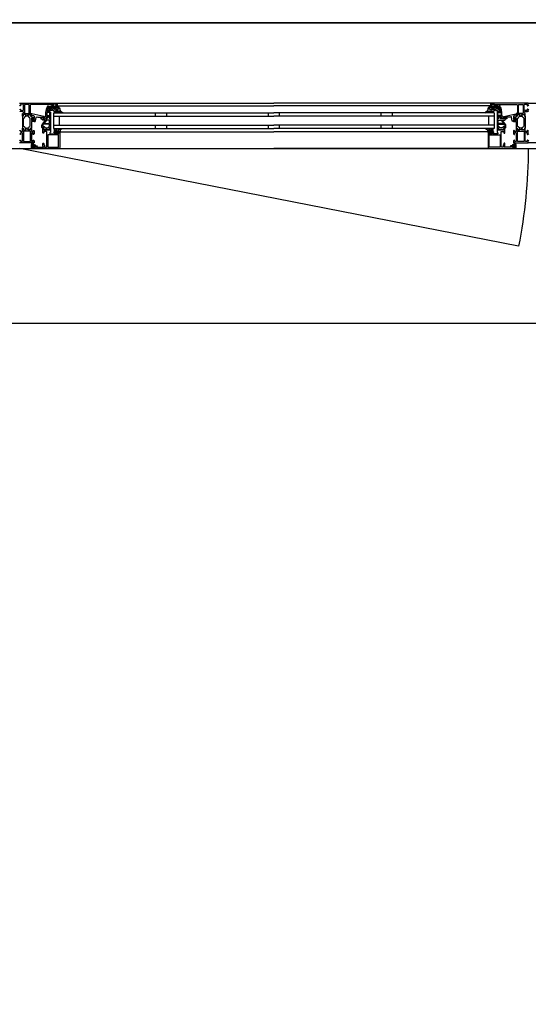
# Model space of a CAD drawing. Header units: millimetres. Extents: x -532 to 413144, y -532 to 654275.
# Tile 117 of 210: x 30600 to 31500, y 27962 to 29705. Entities that reach past the tile are written whole.
import ezdxf

# ---------------------------------------------------------------- set-up
doc = ezdxf.new("R2010")
doc.units = ezdxf.units.MM
doc.header["$LTSCALE"] = 100
for name, color, linetype in [('A-0270-DAK', 7, 'Continuous'), ('A-0310-KOZIJN-BU', 7, 'Continuous'), ('A-0410-AFWERKING-GEVEL', 7, 'Continuous'), ('BL313---_BUDEUR', 1, 'Continuous')]:
    doc.layers.add(name, color=color, linetype=linetype)

msp = doc.modelspace()

# ---------------------------------------------------------------- linework, layer by layer
at = {"layer": 'A-0270-DAK', "ltscale": 10}
msp.add_lwpolyline([(3067.625, 38332.375), (29332.375, 38332.375), (29332.375, 29700), (35467.625, 29700), (35467.625, 31132.375), (61732.375, 31132.375), (61732.375, 15667.625), (58132.375, 15667.625), (58132.375, -532.375), (46267.625, -532.375), (46267.625, 4227.625), (43732.375, 4227.625), (43732.375, 3067.625), (31867.625, 3067.625), (31867.625, 11427.625), (25732.375, 11427.625), (25732.375, 10267.625), (13867.625, 10267.625), (13867.625, 15037.625), (11332.375, 15037.625), (11332.375, 13867.625), (-532.375, 13867.625), (-532.375, 25732.375), (3067.625, 25732.375)], close=True, dxfattribs=at)
msp.add_lwpolyline([(3417.625, 37982.375), (28982.375, 37982.375), (28982.375, 29700), (35817.625, 29700), (35817.625, 30782.375), (61382.375, 30782.375), (61382.375, 16017.625), (57782.375, 16017.625), (57782.375, -182.375), (46617.625, -182.375), (46617.625, 4577.625), (43382.375, 4577.625), (43382.375, 3417.625), (32217.625, 3417.625), (32217.625, 11777.625), (25382.375, 11777.625), (25382.375, 10617.625), (14217.625, 10617.625)], dxfattribs=at)
at = {"layer": 'A-0310-KOZIJN-BU'}
for p, q in [((30840, 29540.625), (30840, 29534.625)), ((30860, 29540.625), (30860, 29534.625)), ((31040, 29540.625), (31040, 29534.625)), ((31060, 29534.625), (31060, 29540.625)), ((31240, 29534.625), (31240, 29540.625)), ((31260, 29534.625), (31260, 29540.625)), ((30840, 29518.625), (30840, 29512.625)), ((30860, 29518.625), (30860, 29512.625)), ((31040, 29518.625), (31040, 29512.625)), ((31060, 29512.625), (31060, 29518.625)), ((31240, 29512.625), (31240, 29518.625)), ((31260, 29512.625), (31260, 29518.625))]:
    msp.add_line(p, q, dxfattribs=at)
at = {"layer": 'A-0310-KOZIJN-BU', "ltscale": 10}
for points in [[(40500, 29700), (21600, 29700)], [(30600, 29557.625), (30666, 29557.625), (30666.5, 29557.125), (30666.5, 29553.125), (30666, 29552.625), (30664.5, 29552.625), (30664, 29553.125), (30664, 29553.625), (30665, 29553.625), (30665, 29555.125), (30664, 29556.125), (30660.25, 29556.125), (30659.25, 29555.125), (30659.25, 29553.625), (30660.25, 29553.625), (30660.25, 29553.125), (30659.75, 29552.625), (30656.75, 29552.625), (30656.25, 29553.125), (30656.75, 29553.625), (30657.25, 29553.625), (30658.25, 29554.125), (30658.25, 29554.9375), (30657.25, 29555.4375), (30626, 29555.4375), (30619.875, 29555.1875), (30619, 29554.1875), (30619, 29540.125), (30619.5, 29539.625), (30620.5, 29539.625), (30621, 29539.125), (30621, 29537.625), (30620.75, 29536.90625), (30621, 29536.625), (30621, 29534.71875), (30620.625, 29534.4375), (30619.625, 29534.4375), (30619.375, 29534.71875), (30619.375, 29537.125), (30618.875, 29537.625), (30615, 29537.625), (30614.5, 29537.125), (30614.5, 29536.4375), (30615.875, 29534.03125), (30615.875, 29533.9375), (30615.8125, 29533.84375), (30615.75, 29533.8125), (30613.875, 29534.34375), (30613, 29534.53125), (30612.0625, 29534.34375), (30610.25, 29533.84375), (30610.125, 29533.84375), (30610.0625, 29533.9375), (30610.0625, 29534.03125), (30611.5, 29536.4375), (30611.5, 29537.125), (30611, 29537.625), (30607.09375, 29537.625), (30606.59375, 29537.125), (30606.59375, 29534.71875), (30606.28125, 29534.4375), (30605.28125, 29534.4375), (30605, 29534.71875), (30605, 29536.625), (30605.1875, 29537.34375), (30605, 29537.625), (30605, 29539.125), (30605.5, 29539.625), (30606, 29539.625), (30607, 29540.625), (30607, 29541.625), (30606, 29542.625), (30601.1875, 29542.625), (30600.1875, 29543.625)], [(30600.1875, 29545.9375), (30601.1875, 29546.9375), (30601.6875, 29546.9375), (30601.6875, 29545.4375), (30602.6875, 29544.4375), (30606, 29544.4375), (30607, 29545.4375), (30607, 29554.625), (30606, 29555.625), (30602.6875, 29555.625), (30601.6875, 29554.625), (30601.6875, 29553.125), (30601.09375, 29553.125), (30600, 29554.21875)], [(30617.125, 29554.9375), (30616.625, 29555.4375), (30609.25, 29555.4375), (30608.75, 29554.9375), (30608.75, 29539.9375), (30609.25, 29539.4375), (30616.625, 29539.4375), (30617.125, 29539.9375), (30617.125, 29554.9375)], [(30656, 29550.125), (30656, 29547.3125), (30655, 29547.3125), (30655, 29548.3125), (30650.25, 29548.3125), (30649.25, 29547.5), (30648.75, 29544.28125), (30648.75, 29543.03125), (30649.25, 29542.53125), (30654, 29542.53125), (30655, 29541.53125), (30655, 29534.125), (30654.75, 29533.9375), (30654.75, 29533.3125), (30655, 29533.125), (30655, 29530.65625), (30654.75, 29530.40625), (30654.5, 29530.3125), (30653.25, 29530.5), (30652.75, 29530.625), (30652.5, 29531.125), (30652.75, 29531.65625), (30653.5, 29532), (30653.5, 29532.34375), (30653.5, 29533.9375), (30653.25, 29534.125), (30648.5, 29534.125), (30648.25, 29534.03125), (30648.25, 29533.9375), (30648.25, 29532.34375), (30648.25, 29532), (30649, 29531.53125), (30649.25, 29531.125), (30649, 29530.71875), (30648.5, 29530.5), (30647.25, 29530.3125), (30647, 29530.40625), (30647, 29530.65625), (30647, 29533.125), (30647, 29533.3125), (30647, 29533.9375), (30647, 29534.125), (30646, 29534.125), (30645.5, 29534.71875), (30646, 29535.3125), (30646.5, 29535.3125), (30646.5, 29541.03125), (30648, 29549.28125), (30649, 29550.125), (30656, 29550.125)], [(30666, 29557.625), (31050, 29557.625)], [(30666, 29552.625), (31050, 29552.625)], [(31434, 29557.625), (31050, 29557.625)], [(31434, 29552.625), (31050, 29552.625)], [(31444, 29550.125), (31444, 29547.3125), (31445, 29547.3125), (31445, 29548.3125), (31449.75, 29548.3125), (31450.75, 29547.5), (31451.25, 29544.28125), (31451.25, 29543.03125), (31450.75, 29542.53125), (31446, 29542.53125), (31445, 29541.53125), (31445, 29534.125), (31445.25, 29533.9375), (31445.25, 29533.3125), (31445, 29533.125), (31445, 29530.65625), (31445.25, 29530.40625), (31445.5, 29530.3125), (31446.75, 29530.5), (31447.25, 29530.625), (31447.5, 29531.125), (31447.25, 29531.65625), (31446.5, 29532), (31446.5, 29532.34375), (31446.5, 29533.9375), (31446.75, 29534.125), (31451.5, 29534.125), (31451.75, 29534.03125), (31451.75, 29533.9375), (31451.75, 29532.34375), (31451.75, 29532), (31451, 29531.53125), (31450.75, 29531.125), (31451, 29530.71875), (31451.5, 29530.5), (31452.75, 29530.3125), (31453, 29530.40625), (31453, 29530.65625), (31453, 29533.125), (31453, 29533.3125), (31453, 29533.9375), (31453, 29534.125), (31454, 29534.125), (31454.5, 29534.71875), (31454, 29535.3125), (31453.5, 29535.3125), (31453.5, 29541.03125), (31452, 29549.28125), (31451, 29550.125), (31444, 29550.125)], [(31482.875, 29554.9375), (31483.375, 29555.4375), (31490.75, 29555.4375), (31491.25, 29554.9375), (31491.25, 29539.9375), (31490.75, 29539.4375), (31483.375, 29539.4375), (31482.875, 29539.9375), (31482.875, 29554.9375)], [(31501.09375, 29553.125), (31500, 29554.21875), (31500, 29557.625), (31566, 29557.625)], [(30630.5, 29533.3125), (30632.5, 29533.09375), (30634.5, 29532.9375), (30636.5, 29532.84375), (30638.5, 29532.8125), (30640.5, 29532.875), (30642.5, 29533), (30642.75, 29532.90625), (30643, 29532.59375), (30642.75, 29532.28125), (30640.75, 29532.34375), (30637.5, 29530.9375), (30637.25, 29530.59375), (30637.75, 29530.25), (30638, 29530.03125), (30639.5, 29529.90625), (30643, 29530.6875), (30644, 29532.1875), (30644, 29533.28125), (30642.75, 29534.3125), (30621.875, 29538.9375), (30621.375, 29538.84375), (30621.25, 29538.46875), (30621.25, 29536.9375), (30621.625, 29536.4375), (30625, 29535.53125), (30625.75, 29534.5625), (30625.75, 29531.3125), (30626.25, 29530.8125), (30625.75, 29530.3125), (30623.875, 29530.3125), (30623.875, 29531.03125), (30623.75, 29531.28125), (30623.375, 29531.28125), (30621.625, 29529.6875), (30621.25, 29528.9375), (30621.625, 29528.15625), (30623.375, 29526.5625), (30623.75, 29526.5625), (30623.875, 29526.8125), (30623.875, 29527.53125), (30625.75, 29527.53125), (30626.25, 29527.03125), (30625.75, 29526.53125), (30625.75, 29524.9375), (30626.625, 29524.9375), (30627.625, 29525.28125), (30628.125, 29526.15625), (30629.25, 29532.53125), (30629.75, 29533.1875), (30630.5, 29533.3125)], [(30645.5, 29527), (30645.5, 29527.5), (30645, 29527.78125), (30641, 29527.78125), (30640, 29528.78125), (30641, 29529.78125), (30646.5, 29529.78125), (30647, 29530.0625), (30648.5, 29530.0625), (30649, 29530.5625), (30649, 29531.4375), (30648.25, 29532.1875), (30648.25, 29533.5625), (30648.75, 29534.0625), (30650, 29534.0625), (30650.25, 29534), (30650.25, 29533.78125), (30650.25, 29533.3125), (30650.5, 29532.875), (30651, 29532.71875), (30651.25, 29532.875), (30651.5, 29533.3125), (30651.5, 29533.8125), (30651.5, 29534), (30651.75, 29534.0625), (30653, 29534.0625), (30653.5, 29533.5625), (30653.5, 29532.1875), (30652.75, 29531.4375), (30652.75, 29530.5625), (30653.25, 29530.0625), (30654.5, 29530.0625), (30655, 29529.5625), (30655, 29514.6875), (30654.5, 29514.1875), (30653.25, 29514.1875), (30652.75, 29513.6875), (30652.75, 29512.8125), (30653.5, 29512.03125), (30653.5, 29510.6875), (30653, 29510.1875), (30648.75, 29510.1875), (30648.5, 29510.3125), (30648.5, 29510.625), (30648.5, 29510.9375), (30648.25, 29511.3125), (30648, 29511.53125), (30647.5, 29511.3125), (30647.25, 29510.9375), (30647.25, 29510.625), (30647.25, 29510.3125), (30647, 29510.1875), (30642.75, 29510.1875), (30642.25, 29510.6875), (30642.25, 29512.03125), (30643, 29512.8125), (30643, 29513.6875), (30642.5, 29514.1875), (30640, 29514.1875), (30639.5, 29514.6875), (30639.5, 29518.53125), (30639.75, 29519.53125), (30645.5, 29527)], [(30660, 29540.625), (31050, 29540.625)], [(30660, 29540.625), (30660, 29512.625)], [(30660, 29534.625), (31050, 29534.625)], [(30670, 29534.625), (30670, 29518.625)], [(31440, 29540.625), (31050, 29540.625)], [(31440, 29534.625), (31050, 29534.625)], [(31430, 29534.625), (31430, 29518.625)], [(31440, 29540.625), (31440, 29512.625)], [(31454.5, 29527), (31454.5, 29527.5), (31455, 29527.78125), (31459, 29527.78125), (31460, 29528.78125), (31459, 29529.78125), (31453.5, 29529.78125), (31453, 29530.0625), (31451.5, 29530.0625), (31451, 29530.5625), (31451, 29531.4375), (31451.75, 29532.1875), (31451.75, 29533.5625), (31451.25, 29534.0625), (31450, 29534.0625), (31449.75, 29534), (31449.75, 29533.78125), (31449.75, 29533.3125), (31449.5, 29532.875), (31449, 29532.71875), (31448.75, 29532.875), (31448.5, 29533.3125), (31448.5, 29533.8125), (31448.5, 29534), (31448.25, 29534.0625), (31447, 29534.0625), (31446.5, 29533.5625), (31446.5, 29532.1875), (31447.25, 29531.4375), (31447.25, 29530.5625), (31446.75, 29530.0625), (31445.5, 29530.0625), (31445, 29529.5625), (31445, 29514.6875), (31445.5, 29514.1875), (31446.75, 29514.1875), (31447.25, 29513.6875), (31447.25, 29512.8125), (31446.5, 29512.03125), (31446.5, 29510.6875), (31447, 29510.1875), (31451.25, 29510.1875), (31451.5, 29510.3125), (31451.5, 29510.625), (31451.5, 29510.9375), (31451.75, 29511.3125), (31452, 29511.53125), (31452.5, 29511.3125), (31452.75, 29510.9375), (31452.75, 29510.625), (31452.75, 29510.3125), (31453, 29510.1875), (31457.25, 29510.1875), (31457.75, 29510.6875), (31457.75, 29512.03125), (31457, 29512.8125), (31457, 29513.6875), (31457.5, 29514.1875), (31460, 29514.1875), (31460.5, 29514.6875), (31460.5, 29518.53125), (31460.25, 29519.53125), (31454.5, 29527)], [(31469.5, 29533.3125), (31467.5, 29533.09375), (31465.5, 29532.9375), (31463.5, 29532.84375), (31461.5, 29532.8125), (31459.5, 29532.875), (31457.5, 29533), (31457.25, 29532.90625), (31457, 29532.59375), (31457.25, 29532.28125), (31459.25, 29532.34375), (31462.5, 29530.9375), (31462.75, 29530.59375), (31462.25, 29530.25), (31462, 29530.03125), (31460.5, 29529.90625), (31457, 29530.6875), (31456, 29532.1875), (31456, 29533.28125), (31457.25, 29534.3125), (31478.125, 29538.9375), (31478.625, 29538.84375), (31478.75, 29538.46875), (31478.75, 29536.9375), (31478.375, 29536.4375), (31475, 29535.53125), (31474.25, 29534.5625), (31474.25, 29531.3125), (31473.75, 29530.8125), (31474.25, 29530.3125), (31476.125, 29530.3125), (31476.125, 29531.03125), (31476.25, 29531.28125), (31476.625, 29531.28125), (31478.375, 29529.6875), (31478.75, 29528.9375), (31478.375, 29528.15625), (31476.625, 29526.5625), (31476.25, 29526.5625), (31476.125, 29526.8125), (31476.125, 29527.53125), (31474.25, 29527.53125), (31473.75, 29527.03125), (31474.25, 29526.53125), (31474.25, 29524.9375), (31473.375, 29524.9375), (31472.375, 29525.28125), (31471.875, 29526.15625), (31470.75, 29532.53125), (31470.25, 29533.1875), (31469.5, 29533.3125)], [(31501.1875, 29542.625), (31500.1875, 29543.625), (31500.1875, 29545.9375), (31501.1875, 29546.9375)], [(30600.1875, 29508.8125), (30600.6875, 29509.3125), (30601.1875, 29509.3125), (30601.6875, 29508.8125), (30601.6875, 29507.8125), (30602.1875, 29507.3125), (30604.5, 29507.3125), (30605, 29507.8125), (30605, 29510.125), (30605.1875, 29510.84375), (30605, 29511.125), (30605, 29513.03125), (30605.28125, 29513.3125), (30606.28125, 29513.3125), (30606.59375, 29513.03125), (30606.59375, 29510.625), (30607.09375, 29510.125), (30611, 29510.125), (30611.5, 29510.625), (30611.5, 29511.3125), (30610.0625, 29513.71875), (30610.0625, 29513.78125), (30610.0625, 29513.84375), (30610.1875, 29513.9375), (30611.375, 29513.6875), (30613, 29513.21875), (30614.5625, 29513.6875), (30615.6875, 29513.90625), (30615.875, 29513.71875), (30614.5, 29511.3125), (30614.5, 29510.625), (30615, 29510.125), (30618.875, 29510.125), (30619.375, 29510.625), (30619.375, 29513.03125), (30619.625, 29513.3125), (30620.625, 29513.3125), (30621, 29513.03125), (30621, 29511.125), (30620.75, 29510.40625), (30621, 29510.125), (30621, 29507.8125), (30621.5, 29507.3125), (30623.75, 29507.3125), (30624.25, 29507.8125), (30624.25, 29508.8125), (30624.75, 29509.3125), (30625.25, 29509.3125), (30625.75, 29508.8125), (30625.75, 29503.125), (30624.75, 29502.125), (30624.25, 29502.125), (30624.25, 29504.625), (30623.25, 29505.625), (30622, 29505.625), (30621, 29504.625), (30621, 29497.625), (30621, 29496.625), (30621, 29490.625), (30622, 29489.625), (30623.25, 29489.625), (30624.25, 29490.625), (30624.25, 29492.125), (30624.875, 29492.125), (30626, 29491.03125), (30626, 29487.625), (30600, 29487.625)], [(30671, 29506.125), (30671, 29479.125), (30670.5, 29477.9375), (30669.5, 29477.625), (30622.5, 29477.625), (30621.25, 29478.1875), (30621, 29479.125), (30621, 29482.125), (30623, 29482.125), (30623.5, 29481.625), (30623.5, 29481.125), (30622.5, 29481.125), (30622.5, 29480.125), (30623.5, 29479.125), (30627.5, 29479.125), (30628.5, 29480.125), (30628.5, 29481.125), (30627.5, 29481.125), (30627.5, 29481.625), (30628, 29482.125), (30630.75, 29482.125), (30631.125, 29481.96875), (30631.25, 29481.625), (30631.125, 29481.28125), (30630.75, 29481.125), (30630.5, 29481.125), (30630.125, 29480.96875), (30630, 29480.625), (30630, 29480.125), (30630.5, 29479.625), (30641.75, 29479.625), (30642.25, 29480.125), (30642.25, 29480.625), (30641, 29481.625), (30641, 29486.125), (30641.5, 29486.625), (30642.25, 29486.625), (30642.75, 29486.125), (30642.75, 29484.125), (30643.25, 29483.625), (30643.75, 29483.625), (30644.25, 29483.125), (30644.25, 29480.125), (30644.75, 29479.625), (30646.5, 29479.625), (30647.5, 29480.1875), (30648, 29481.125), (30648, 29507.125), (30647.5, 29507.625), (30643.25, 29507.625), (30642.75, 29507.125), (30642.75, 29505.125), (30642.25, 29504.625), (30641.5, 29504.625), (30641, 29505.125), (30641, 29510.125), (30641, 29510.3125), (30641, 29510.9375), (30641, 29511.125), (30641, 29513.59375), (30641, 29513.9375), (30641.25, 29513.9375), (30642.5, 29513.75), (30643, 29513.625), (30643.25, 29513.125), (30643, 29512.6875), (30642.25, 29512.25), (30642.25, 29511.90625), (30642.25, 29510.3125), (30642.5, 29510.125), (30653.25, 29510.125), (30653.5, 29510.3125), (30653.5, 29511.90625), (30653.5, 29512.25), (30652.75, 29512.59375), (30652.5, 29513.125), (30652.75, 29513.625), (30653.25, 29513.75), (30654.5, 29513.9375), (30654.75, 29513.84375), (30655, 29513.59375), (30655, 29511.125), (30654.75, 29510.9375), (30654.75, 29510.3125), (30655, 29510.125), (30655, 29505.9375), (30654.5, 29505.4375), (30654, 29505.4375), (30653.5, 29504.9375), (30653.5, 29503.625), (30654, 29503.125), (30662, 29503.125), (30662.5, 29503.625), (30662.5, 29504.9375), (30662, 29505.4375), (30660.75, 29505.4375), (30660.75, 29506.125), (30661.25, 29506.625), (30664, 29506.625), (30664.5, 29506.125), (30664.5, 29505.625), (30663.75, 29505.625), (30663.75, 29504.125), (30664.5, 29503.125), (30668.5, 29503.125), (30669.5, 29504.125), (30669.5, 29505.625), (30668.5, 29505.625), (30668.5, 29506.125), (30669, 29506.625), (30670.5, 29506.625), (30671, 29506.125)], [(30625.625, 29529.53125), (30626.25, 29528.9375), (30625.625, 29528.3125), (30622.875, 29528.3125), (30622.25, 29528.9375), (30622.875, 29529.53125), (30625.625, 29529.53125)], [(30652.75, 29521.78125), (30653.25, 29522.28125), (30653.25, 29526.78125), (30652.25, 29527.78125), (30648.25, 29527.78125), (30647.75, 29527.59375), (30644, 29522.59375), (30644, 29522.0625), (30644.5, 29521.78125), (30652.75, 29521.78125)], [(30660, 29518.625), (31050, 29518.625)], [(30660, 29512.625), (31050, 29512.625)], [(31440, 29518.625), (31050, 29518.625)], [(31440, 29512.625), (31050, 29512.625)], [(31429, 29506.125), (31429, 29479.125), (31429.5, 29477.9375), (31430.5, 29477.625), (31477.5, 29477.625), (31478.75, 29478.1875), (31479, 29479.125), (31479, 29482.125), (31477, 29482.125), (31476.5, 29481.625), (31476.5, 29481.125), (31477.5, 29481.125), (31477.5, 29480.125), (31476.5, 29479.125), (31472.5, 29479.125), (31471.5, 29480.125), (31471.5, 29481.125), (31472.5, 29481.125), (31472.5, 29481.625), (31472, 29482.125), (31469.25, 29482.125), (31468.875, 29481.96875), (31468.75, 29481.625), (31468.875, 29481.28125), (31469.25, 29481.125), (31469.5, 29481.125), (31469.875, 29480.96875), (31470, 29480.625), (31470, 29480.125), (31469.5, 29479.625), (31458.25, 29479.625), (31457.75, 29480.125), (31457.75, 29480.625), (31459, 29481.625), (31459, 29486.125), (31458.5, 29486.625), (31457.75, 29486.625), (31457.25, 29486.125), (31457.25, 29484.125), (31456.75, 29483.625), (31456.25, 29483.625), (31455.75, 29483.125), (31455.75, 29480.125), (31455.25, 29479.625), (31453.5, 29479.625), (31452.5, 29480.1875), (31452, 29481.125), (31452, 29507.125), (31452.5, 29507.625), (31456.75, 29507.625), (31457.25, 29507.125), (31457.25, 29505.125), (31457.75, 29504.625), (31458.5, 29504.625), (31459, 29505.125), (31459, 29510.125), (31459, 29510.3125), (31459, 29510.9375), (31459, 29511.125), (31459, 29513.59375), (31459, 29513.9375), (31458.75, 29513.9375), (31457.5, 29513.75), (31457, 29513.625), (31456.75, 29513.125), (31457, 29512.6875), (31457.75, 29512.25), (31457.75, 29511.90625), (31457.75, 29510.3125), (31457.5, 29510.125), (31446.75, 29510.125), (31446.5, 29510.3125), (31446.5, 29511.90625), (31446.5, 29512.25), (31447.25, 29512.59375), (31447.5, 29513.125), (31447.25, 29513.625), (31446.75, 29513.75), (31445.5, 29513.9375), (31445.25, 29513.84375), (31445, 29513.59375), (31445, 29511.125), (31445.25, 29510.9375), (31445.25, 29510.3125), (31445, 29510.125), (31445, 29505.9375), (31445.5, 29505.4375), (31446, 29505.4375), (31446.5, 29504.9375), (31446.5, 29503.625), (31446, 29503.125), (31438, 29503.125), (31437.5, 29503.625), (31437.5, 29504.9375), (31438, 29505.4375), (31439.25, 29505.4375), (31439.25, 29506.125), (31438.75, 29506.625), (31436, 29506.625), (31435.5, 29506.125), (31435.5, 29505.625), (31436.25, 29505.625), (31436.25, 29504.125), (31435.5, 29503.125), (31431.5, 29503.125), (31430.5, 29504.125), (31430.5, 29505.625), (31431.5, 29505.625), (31431.5, 29506.125), (31431, 29506.625), (31429.5, 29506.625), (31429, 29506.125)], [(31447.25, 29521.78125), (31446.75, 29522.28125), (31446.75, 29526.78125), (31447.75, 29527.78125), (31451.75, 29527.78125), (31452.25, 29527.59375), (31456, 29522.59375), (31456, 29522.0625), (31455.5, 29521.78125), (31447.25, 29521.78125)], [(31474.375, 29529.53125), (31473.75, 29528.9375), (31474.375, 29528.3125), (31477.125, 29528.3125), (31477.75, 29528.9375), (31477.125, 29529.53125), (31474.375, 29529.53125)], [(30600, 29491.03125), (30601.09375, 29492.125), (30601.6875, 29492.125), (30601.6875, 29490.625), (30602.6875, 29489.625), (30604, 29489.625), (30605, 29490.625), (30605, 29496.625), (30605, 29497.625), (30605, 29504.625), (30604, 29505.625), (30602.6875, 29505.625), (30601.6875, 29504.625), (30601.6875, 29502.125), (30601.1875, 29502.125), (30600.1875, 29503.125)], [(30671.5, 29506.625), (31050, 29506.625)], [(31428.5, 29506.625), (31050, 29506.625)], [(31501.1875, 29502.125), (31500.1875, 29503.125), (31500.1875, 29508.8125), (31500.6875, 29509.3125)], [(30624, 29483.03125), (30624, 29482.5), (30624.125, 29482.4375), (30626.75, 29482.4375), (30626.875, 29482.5), (30626.875, 29483.25), (30626.75, 29483.4375), (30622.5, 29485.03125), (30622.375, 29485), (30622.375, 29484.9375), (30622.125, 29483.75), (30622.25, 29483.53125), (30623.5, 29483.53125), (30624, 29483.03125)], [(30624.25, 29481.3125), (30624.25, 29480.53125), (30624.375, 29480.3125), (30626.625, 29480.3125), (30626.875, 29480.5), (30626.875, 29481.3125), (30626.5, 29481.71875), (30624.625, 29481.71875), (30624.25, 29481.3125)], [(31476, 29483.03125), (31476, 29482.5), (31475.875, 29482.4375), (31473.25, 29482.4375), (31473.125, 29482.5), (31473.125, 29483.25), (31473.25, 29483.4375), (31477.5, 29485.03125), (31477.625, 29485), (31477.625, 29484.9375), (31477.875, 29483.75), (31477.75, 29483.53125), (31476.5, 29483.53125), (31476, 29483.03125)], [(31475.75, 29481.3125), (31475.75, 29480.53125), (31475.625, 29480.3125), (31473.375, 29480.3125), (31473.125, 29480.5), (31473.125, 29481.3125), (31473.5, 29481.71875), (31475.375, 29481.71875), (31475.75, 29481.3125)], [(31526, 29487.625), (31500, 29487.625), (31500, 29491.03125), (31501.09375, 29492.125)], [(30669.5, 29477.625), (31050, 29477.625)], [(31430.5, 29477.625), (31050, 29477.625)]]:
    msp.add_lwpolyline(points, dxfattribs=at)
for points in [[(30666, 29550.53125), (30654, 29550.53125), (30652.25, 29550.1875), (30651.5, 29550.25), (30649.5, 29551.5625), (30649.25, 29552.40625), (30650, 29552.9375), (30650.5, 29552.78125), (30652, 29551.8125), (30652.25, 29551.75), (30652.25, 29551.75), (30653.75, 29552.03125), (30666, 29552.03125), (30667.5, 29551.75), (30669, 29551), (30669.5, 29550.71875), (30670.5, 29549.4375), (30671.5, 29547.84375), (30671.5, 29546.5), (30671.5, 29545.8125), (30672, 29545.1875), (30672, 29544.53125), (30672.5, 29543.9375), (30673, 29543.40625), (30673.5, 29542.90625), (30674, 29542.4375), (30674.5, 29542.03125), (30675, 29541.6875), (30676, 29541.4375), (30676, 29540.9375), (30675.5, 29540.75), (30674.5, 29540.96875), (30673.5, 29541.25), (30673, 29541.625), (30672, 29542.03125), (30671.5, 29542.53125), (30670.5, 29543.09375), (30670, 29543.25), (30667.5, 29543.53125), (30667, 29543.34375), (30667, 29543.09375), (30667.5, 29542.65625), (30668.5, 29542.28125), (30669, 29542), (30669.5, 29541.75), (30670.5, 29541.3125), (30670.5, 29541.125), (30670, 29540.75), (30669.5, 29540.84375), (30668.5, 29541.03125), (30668, 29541.25), (30667.5, 29541.5625), (30666.5, 29541.9375), (30666, 29542.375), (30665.5, 29542.84375), (30665, 29543.40625), (30664.5, 29543.53125), (30663, 29543.53125), (30662.75, 29543.34375), (30662.75, 29543.0625), (30663.25, 29542.65625), (30663.75, 29542.3125), (30664, 29542.03125), (30664.5, 29541.8125), (30665.5, 29541.6875), (30665.5, 29541.0625), (30665, 29540.75), (30664, 29540.96875), (30663.5, 29541.21875), (30663, 29541.53125), (30662.25, 29541.90625), (30661.75, 29542.3125), (30661, 29542.78125), (30660.5, 29543.3125), (30660, 29543.875), (30659.25, 29544.6875), (30659.75, 29545.15625), (30660.5, 29545.40625), (30661.25, 29545.6875), (30662, 29546), (30662.75, 29546.40625), (30663.25, 29546.84375), (30664, 29547.3125), (30664.5, 29547.65625), (30664.5, 29547.59375), (30665, 29547.3125), (30665, 29545.65625), (30665, 29545.34375), (30667, 29545.34375), (30667, 29545.65625), (30667, 29547.15625), (30667.5, 29547.4375), (30669, 29547.4375), (30669.5, 29547.75), (30669.5, 29548.46875), (30669.5, 29548.75), (30668, 29549.9375), (30668, 29550.09375)], [(30657, 29544.9375), (30654.75, 29544.9375), (30651.5, 29543.625), (30651, 29542.90625), (30650.5, 29542.625), (30649.75, 29542.90625), (30649.5, 29543.625), (30649.75, 29544.34375), (30649.75, 29544.4375), (30654, 29547.8125), (30654.5, 29547.8125), (30654.5, 29546.9375), (30656.5, 29546.9375), (30656.5, 29549.03125), (30656.25, 29549.3125), (30656.25, 29550.125), (30666, 29550.125), (30667.5, 29549.71875), (30669, 29548.5625), (30669, 29548), (30668.5, 29547.625), (30667.5, 29547.625), (30667, 29547.125), (30667, 29546.125), (30666.5, 29545.625), (30665.5, 29545.625), (30665, 29546.125), (30665, 29547.4375), (30664.5, 29547.9375), (30660.25, 29547.9375), (30658.25, 29546.8125), (30658.25, 29546.09375)], [(31434, 29550.53125), (31446, 29550.53125), (31447.75, 29550.1875), (31448.5, 29550.25), (31450.5, 29551.5625), (31450.75, 29552.40625), (31450, 29552.9375), (31449.5, 29552.78125), (31448, 29551.8125), (31447.75, 29551.75), (31447.75, 29551.75), (31446.25, 29552.03125), (31434, 29552.03125), (31432.5, 29551.75), (31431, 29551), (31430.5, 29550.71875), (31429.5, 29549.4375), (31428.5, 29547.84375), (31428.5, 29546.5), (31428.5, 29545.8125), (31428, 29545.1875), (31428, 29544.53125), (31427.5, 29543.9375), (31427, 29543.40625), (31426.5, 29542.90625), (31426, 29542.4375), (31425.5, 29542.03125), (31425, 29541.6875), (31424, 29541.4375), (31424, 29540.9375), (31424.5, 29540.75), (31425.5, 29540.96875), (31426.5, 29541.25), (31427, 29541.625), (31428, 29542.03125), (31428.5, 29542.53125), (31429.5, 29543.09375), (31430, 29543.25), (31432.5, 29543.53125), (31433, 29543.34375), (31433, 29543.09375), (31432.5, 29542.65625), (31431.5, 29542.28125), (31431, 29542), (31430.5, 29541.75), (31429.5, 29541.3125), (31429.5, 29541.125), (31430, 29540.75), (31430.5, 29540.84375), (31431.5, 29541.03125), (31432, 29541.25), (31432.5, 29541.5625), (31433.5, 29541.9375), (31434, 29542.375), (31434.5, 29542.84375), (31435, 29543.40625), (31435.5, 29543.53125), (31437, 29543.53125), (31437.25, 29543.34375), (31437.25, 29543.0625), (31436.75, 29542.65625), (31436.25, 29542.3125), (31436, 29542.03125), (31435.5, 29541.8125), (31434.5, 29541.6875), (31434.5, 29541.0625), (31435, 29540.75), (31436, 29540.96875), (31436.5, 29541.21875), (31437, 29541.53125), (31437.75, 29541.90625), (31438.25, 29542.3125), (31439, 29542.78125), (31439.5, 29543.3125), (31440, 29543.875), (31440.75, 29544.6875), (31440.25, 29545.15625), (31439.5, 29545.40625), (31438.75, 29545.6875), (31438, 29546), (31437.25, 29546.40625), (31436.75, 29546.84375), (31436, 29547.3125), (31435.5, 29547.65625), (31435.5, 29547.59375), (31435, 29547.3125), (31435, 29545.65625), (31435, 29545.34375), (31433, 29545.34375), (31433, 29545.65625), (31433, 29547.15625), (31432.5, 29547.4375), (31431, 29547.4375), (31430.5, 29547.75), (31430.5, 29548.46875), (31430.5, 29548.75), (31432, 29549.9375), (31432, 29550.09375)], [(31443, 29544.9375), (31445.25, 29544.9375), (31448.5, 29543.625), (31449, 29542.90625), (31449.5, 29542.625), (31450.25, 29542.90625), (31450.5, 29543.625), (31450.25, 29544.34375), (31450.25, 29544.4375), (31446, 29547.8125), (31445.5, 29547.8125), (31445.5, 29546.9375), (31443.5, 29546.9375), (31443.5, 29549.03125), (31443.75, 29549.3125), (31443.75, 29550.125), (31434, 29550.125), (31432.5, 29549.71875), (31431, 29548.5625), (31431, 29548), (31431.5, 29547.625), (31432.5, 29547.625), (31433, 29547.125), (31433, 29546.125), (31433.5, 29545.625), (31434.5, 29545.625), (31435, 29546.125), (31435, 29547.4375), (31435.5, 29547.9375), (31439.75, 29547.9375), (31441.75, 29546.8125), (31441.75, 29546.09375)], [(31495, 29537.625), (31495, 29539.125), (31494.5, 29539.625), (31494, 29539.625), (31493, 29540.625), (31493, 29541.625), (31494, 29542.625), (31498.8125, 29542.625), (31499.8125, 29543.625), (31499.8125, 29545.9375), (31498.8125, 29546.9375), (31498.3125, 29546.9375), (31498.3125, 29545.4375), (31497.3125, 29544.4375), (31494, 29544.4375), (31493, 29545.4375), (31493, 29554.625), (31494, 29555.625), (31497.3125, 29555.625), (31498.3125, 29554.625), (31498.3125, 29553.125), (31498.90625, 29553.125), (31500, 29554.21875), (31500, 29557.625), (31434, 29557.625), (31433.5, 29557.125), (31433.5, 29553.125), (31434, 29552.625), (31435.5, 29552.625), (31436, 29553.125), (31436, 29553.625), (31435, 29553.625), (31435, 29555.125), (31436, 29556.125), (31439.75, 29556.125), (31440.75, 29555.125), (31440.75, 29553.625), (31439.75, 29553.625), (31439.75, 29553.125), (31440.25, 29552.625), (31443.25, 29552.625), (31443.75, 29553.125), (31443.25, 29553.625), (31442.75, 29553.625), (31441.75, 29554.125), (31441.75, 29554.9375), (31442.75, 29555.4375), (31474, 29555.4375), (31480.125, 29555.1875), (31481, 29554.1875), (31481, 29540.125), (31480.5, 29539.625), (31479.5, 29539.625), (31479, 29539.125), (31479, 29537.625), (31479.25, 29536.90625), (31479, 29536.625), (31479, 29534.71875), (31479.375, 29534.4375), (31480.375, 29534.4375), (31480.625, 29534.71875), (31480.625, 29537.125), (31481.125, 29537.625), (31485, 29537.625), (31485.5, 29537.125), (31485.5, 29536.4375), (31484.125, 29534.03125), (31484.125, 29533.9375), (31484.1875, 29533.84375), (31484.25, 29533.8125), (31486.125, 29534.34375), (31487, 29534.53125), (31487.9375, 29534.34375), (31489.75, 29533.84375), (31489.875, 29533.84375), (31489.9375, 29533.9375), (31489.9375, 29534.03125), (31488.5, 29536.4375), (31488.5, 29537.125), (31489, 29537.625), (31492.90625, 29537.625), (31493.40625, 29537.125), (31493.40625, 29534.71875), (31493.71875, 29534.4375), (31494.71875, 29534.4375), (31495, 29534.71875), (31495, 29536.625), (31494.8125, 29537.34375)], [(30606.28125, 29513.3125), (30606.59375, 29513.03125), (30606.59375, 29510.625), (30607.09375, 29510.125), (30610.625, 29510.125), (30611.4375, 29510.84375), (30611.3125, 29511.65625), (30609.375, 29515.0625), (30608.625, 29515.84375), (30607.6875, 29516.375), (30607.1875, 29517.25), (30607.1875, 29530.5), (30607.6875, 29531.375), (30608.625, 29531.90625), (30609.375, 29532.6875), (30611.3125, 29536.09375), (30611.3125, 29537.1875), (30610.625, 29537.625), (30607.09375, 29537.625), (30606.59375, 29537.125), (30606.59375, 29534.71875), (30606.28125, 29534.4375), (30605.5, 29534.4375), (30605, 29533.9375), (30605, 29513.8125), (30605.5, 29513.3125)], [(30619.625, 29513.3125), (30619.375, 29513.03125), (30619.375, 29510.625), (30618.875, 29510.125), (30615.3125, 29510.125), (30614.5, 29510.84375), (30614.625, 29511.65625), (30616.5, 29515.0625), (30617.25, 29515.84375), (30618.25, 29516.375), (30618.75, 29517.25), (30618.75, 29530.5), (30618.25, 29531.375), (30617.25, 29531.90625), (30616.5, 29532.6875), (30614.625, 29536.09375), (30614.625, 29537.1875), (30615.3125, 29537.625), (30618.875, 29537.625), (30619.375, 29537.125), (30619.375, 29534.71875), (30619.625, 29534.4375), (30620.5, 29534.4375), (30621, 29533.9375), (30621, 29532.9375), (30625.25, 29532.9375), (30625.75, 29532.4375), (30625.75, 29531.59375), (30625, 29530.625), (30624.25, 29530.4375), (30624.25, 29531.4375), (30622, 29531.4375), (30621, 29530.4375), (30621, 29527.4375), (30622, 29526.4375), (30624.25, 29526.4375), (30624.25, 29527.4375), (30625, 29527.21875), (30625.75, 29526.25), (30625.75, 29525.4375), (30625.25, 29524.9375), (30621, 29524.9375), (30621, 29513.8125), (30620.5, 29513.3125)], [(30648, 29540.53125), (30648, 29536.125), (30648.5, 29535.625), (30653, 29535.625), (30653.5, 29536.125), (30653.5, 29540.53125), (30653, 29541.03125), (30648.5, 29541.03125)], [(30651, 29532.71875), (30651.25, 29532.84375), (30651.5, 29533.375), (30651.25, 29533.75), (30650.75, 29533.90625), (30650.5, 29533.75), (30650.25, 29533.375), (30650.5, 29532.84375)], [(31452, 29540.53125), (31452, 29536.125), (31451.5, 29535.625), (31447, 29535.625), (31446.5, 29536.125), (31446.5, 29540.53125), (31447, 29541.03125), (31451.5, 29541.03125)], [(31449, 29532.71875), (31448.75, 29532.84375), (31448.5, 29533.375), (31448.75, 29533.75), (31449.25, 29533.90625), (31449.5, 29533.75), (31449.75, 29533.375), (31449.5, 29532.84375)], [(31480.375, 29513.3125), (31480.625, 29513.03125), (31480.625, 29510.625), (31481.125, 29510.125), (31484.6875, 29510.125), (31485.5, 29510.84375), (31485.375, 29511.65625), (31483.5, 29515.0625), (31482.75, 29515.84375), (31481.75, 29516.375), (31481.25, 29517.25), (31481.25, 29530.5), (31481.75, 29531.375), (31482.75, 29531.90625), (31483.5, 29532.6875), (31485.375, 29536.09375), (31485.375, 29537.1875), (31484.6875, 29537.625), (31481.125, 29537.625), (31480.625, 29537.125), (31480.625, 29534.71875), (31480.375, 29534.4375), (31479.5, 29534.4375), (31479, 29533.9375), (31479, 29532.9375), (31474.75, 29532.9375), (31474.25, 29532.4375), (31474.25, 29531.59375), (31475, 29530.625), (31475.75, 29530.4375), (31475.75, 29531.4375), (31478, 29531.4375), (31479, 29530.4375), (31479, 29527.4375), (31478, 29526.4375), (31475.75, 29526.4375), (31475.75, 29527.4375), (31475, 29527.21875), (31474.25, 29526.25), (31474.25, 29525.4375), (31474.75, 29524.9375), (31479, 29524.9375), (31479, 29513.8125), (31479.5, 29513.3125)], [(31493.71875, 29513.3125), (31493.40625, 29513.03125), (31493.40625, 29510.625), (31492.90625, 29510.125), (31489.375, 29510.125), (31488.5625, 29510.84375), (31488.6875, 29511.65625), (31490.625, 29515.0625), (31491.375, 29515.84375), (31492.3125, 29516.375), (31492.8125, 29517.25), (31492.8125, 29530.5), (31492.3125, 29531.375), (31491.375, 29531.90625), (31490.625, 29532.6875), (31488.6875, 29536.09375), (31488.6875, 29537.1875), (31489.375, 29537.625), (31492.90625, 29537.625), (31493.40625, 29537.125), (31493.40625, 29534.71875), (31493.71875, 29534.4375), (31494.5, 29534.4375), (31495, 29533.9375), (31495, 29513.8125), (31494.5, 29513.3125)], [(30652.75, 29520.1875), (30642.5, 29520.1875), (30642, 29520), (30641, 29518.78125), (30641, 29518.5), (30641, 29516.6875), (30641.5, 29516.1875), (30643.75, 29516.1875), (30644.75, 29515.1875), (30644.75, 29514.6875), (30645.25, 29514.1875), (30650.5, 29514.1875), (30651, 29514.6875), (30651, 29515.1875), (30652, 29516.1875), (30652.75, 29516.1875), (30653.25, 29516.6875), (30653.25, 29519.6875)], [(31447.25, 29520.1875), (31457.5, 29520.1875), (31458, 29520), (31459, 29518.78125), (31459, 29518.5), (31459, 29516.6875), (31458.5, 29516.1875), (31456.25, 29516.1875), (31455.25, 29515.1875), (31455.25, 29514.6875), (31454.75, 29514.1875), (31449.5, 29514.1875), (31449, 29514.6875), (31449, 29515.1875), (31448, 29516.1875), (31447.25, 29516.1875), (31446.75, 29516.6875), (31446.75, 29519.6875)], [(31479, 29510.125), (31479, 29507.8125), (31478.5, 29507.3125), (31476.25, 29507.3125), (31475.75, 29507.8125), (31475.75, 29508.8125), (31475.25, 29509.3125), (31474.75, 29509.3125), (31474.25, 29508.8125), (31474.25, 29503.125), (31475.25, 29502.125), (31475.75, 29502.125), (31475.75, 29504.625), (31476.75, 29505.625), (31478, 29505.625), (31479, 29504.625), (31479, 29497.625), (31479, 29496.625), (31479, 29490.625), (31478, 29489.625), (31476.75, 29489.625), (31475.75, 29490.625), (31475.75, 29492.125), (31475.125, 29492.125), (31474, 29491.03125), (31474, 29487.625), (31500, 29487.625), (31500, 29491.03125), (31498.90625, 29492.125), (31498.3125, 29492.125), (31498.3125, 29490.625), (31497.3125, 29489.625), (31496, 29489.625), (31495, 29490.625), (31495, 29496.625), (31495, 29497.625), (31495, 29504.625), (31496, 29505.625), (31497.3125, 29505.625), (31498.3125, 29504.625), (31498.3125, 29502.125), (31498.8125, 29502.125), (31499.8125, 29503.125), (31499.8125, 29508.8125), (31499.3125, 29509.3125), (31498.8125, 29509.3125), (31498.3125, 29508.8125), (31498.3125, 29507.8125), (31497.8125, 29507.3125), (31495.5, 29507.3125), (31495, 29507.8125), (31495, 29510.125), (31494.8125, 29510.84375), (31495, 29511.125), (31495, 29513.03125), (31494.71875, 29513.3125), (31493.71875, 29513.3125), (31493.40625, 29513.03125), (31493.40625, 29510.625), (31492.90625, 29510.125), (31489, 29510.125), (31488.5, 29510.625), (31488.5, 29511.3125), (31489.9375, 29513.71875), (31489.9375, 29513.78125), (31489.9375, 29513.84375), (31489.8125, 29513.9375), (31488.625, 29513.6875), (31487, 29513.21875), (31485.4375, 29513.6875), (31484.3125, 29513.90625), (31484.125, 29513.71875), (31485.5, 29511.3125), (31485.5, 29510.625), (31485, 29510.125), (31481.125, 29510.125), (31480.625, 29510.625), (31480.625, 29513.03125), (31480.375, 29513.3125), (31479.375, 29513.3125), (31479, 29513.03125), (31479, 29511.125), (31479.25, 29510.40625)], [(30618.625, 29508.3125), (30607.28125, 29508.3125), (30606.78125, 29507.8125), (30606.78125, 29490.125), (30607.28125, 29489.625), (30618.625, 29489.625), (30619.125, 29490.125), (30619.125, 29507.8125)], [(30648, 29510.3125), (30648.25, 29510.4375), (30648.5, 29510.96875), (30648.25, 29511.34375), (30647.75, 29511.5), (30647.5, 29511.34375), (30647.25, 29510.96875), (30647.5, 29510.4375)], [(30650.25, 29501.3125), (30649.75, 29500.8125), (30649.75, 29480.3125), (30650.25, 29479.8125), (30668.5, 29479.8125), (30669, 29480.3125), (30669, 29500.8125), (30668.5, 29501.3125)], [(30672, 29507.4375), (30671.5, 29506.4375), (30671, 29506.03125), (30671, 29506.9375), (30669.5, 29506.9375), (30669, 29507.40625), (30668.5, 29507.40625), (30668.5, 29506.9375), (30668.5, 29505.625), (30668.5, 29505.3125), (30668.5, 29505.3125), (30669, 29505.09375), (30669, 29504.8125), (30668, 29503.78125), (30667.5, 29503.625), (30666, 29503.625), (30665.5, 29503.78125), (30664.5, 29504.8125), (30664.5, 29505), (30664.5, 29505.25), (30665, 29505.40625), (30665, 29505.625), (30665, 29506.9375), (30665, 29507.40625), (30664.5, 29507.40625), (30664, 29506.9375), (30662.25, 29506.9375), (30661.75, 29507.21875), (30661.75, 29511.21875), (30662.5, 29512.21875), (30662.75, 29512.4375), (30663.25, 29512.21875), (30663.5, 29511.4375), (30663.75, 29511.21875), (30664, 29511.4375), (30664.5, 29512.21875), (30664.5, 29512.4375), (30665, 29512.21875), (30665.5, 29511.4375), (30665.5, 29511.21875), (30666, 29511.4375), (30666.5, 29512.21875), (30666.5, 29512.4375), (30667, 29512.21875), (30667.5, 29511.4375), (30667.5, 29511.21875), (30668, 29511.4375), (30668.5, 29512.21875), (30668.5, 29512.4375), (30669, 29512.15625), (30669, 29511.3125), (30669.5, 29510.8125), (30671, 29511.9375), (30672, 29512.4375), (30675, 29512.4375), (30675, 29512), (30675, 29511.78125), (30675, 29511.5625), (30674, 29511.46875), (30673.5, 29511.34375), (30672, 29509.96875)], [(30664, 29508.4375), (30665, 29508.4375), (30665.5, 29508.9375), (30665.5, 29509.53125), (30665, 29510.03125), (30664, 29510.03125), (30663.75, 29509.53125), (30663.75, 29508.9375)], [(30666.5, 29507.4375), (30666, 29506.9375), (30666, 29505.3125), (30666.5, 29504.8125), (30667, 29504.8125), (30667.5, 29505.3125), (30667.5, 29506.9375), (30667, 29507.4375)], [(30668, 29508.4375), (30669, 29508.4375), (30669.5, 29508.9375), (30669.5, 29509.53125), (30669, 29510.03125), (30668, 29510.03125), (30667.5, 29509.53125), (30667.5, 29508.9375)], [(31428, 29507.4375), (31428.5, 29506.4375), (31429, 29506.03125), (31429, 29506.9375), (31430.5, 29506.9375), (31431, 29507.40625), (31431.5, 29507.40625), (31431.5, 29506.9375), (31431.5, 29505.625), (31431.5, 29505.3125), (31431.5, 29505.3125), (31431, 29505.09375), (31431, 29504.8125), (31432, 29503.78125), (31432.5, 29503.625), (31434, 29503.625), (31434.5, 29503.78125), (31435.5, 29504.8125), (31435.5, 29505), (31435.5, 29505.25), (31435, 29505.40625), (31435, 29505.625), (31435, 29506.9375), (31435, 29507.40625), (31435.5, 29507.40625), (31436, 29506.9375), (31437.75, 29506.9375), (31438.25, 29507.21875), (31438.25, 29511.21875), (31437.5, 29512.21875), (31437.25, 29512.4375), (31436.75, 29512.21875), (31436.5, 29511.4375), (31436.25, 29511.21875), (31436, 29511.4375), (31435.5, 29512.21875), (31435.5, 29512.4375), (31435, 29512.21875), (31434.5, 29511.4375), (31434.5, 29511.21875), (31434, 29511.4375), (31433.5, 29512.21875), (31433.5, 29512.4375), (31433, 29512.21875), (31432.5, 29511.4375), (31432.5, 29511.21875), (31432, 29511.4375), (31431.5, 29512.21875), (31431.5, 29512.4375), (31431, 29512.15625), (31431, 29511.3125), (31430.5, 29510.8125), (31429, 29511.9375), (31428, 29512.4375), (31425, 29512.4375), (31425, 29512), (31425, 29511.78125), (31425, 29511.5625), (31426, 29511.46875), (31426.5, 29511.34375), (31428, 29509.96875)], [(31432, 29508.4375), (31431, 29508.4375), (31430.5, 29508.9375), (31430.5, 29509.53125), (31431, 29510.03125), (31432, 29510.03125), (31432.5, 29509.53125), (31432.5, 29508.9375)], [(31449.75, 29501.3125), (31450.25, 29500.8125), (31450.25, 29480.3125), (31449.75, 29479.8125), (31431.5, 29479.8125), (31431, 29480.3125), (31431, 29500.8125), (31431.5, 29501.3125)], [(31433.5, 29507.4375), (31434, 29506.9375), (31434, 29505.3125), (31433.5, 29504.8125), (31433, 29504.8125), (31432.5, 29505.3125), (31432.5, 29506.9375), (31433, 29507.4375)], [(31436, 29508.4375), (31435, 29508.4375), (31434.5, 29508.9375), (31434.5, 29509.53125), (31435, 29510.03125), (31436, 29510.03125), (31436.25, 29509.53125), (31436.25, 29508.9375)], [(31452, 29510.3125), (31451.75, 29510.4375), (31451.5, 29510.96875), (31451.75, 29511.34375), (31452.25, 29511.5), (31452.5, 29511.34375), (31452.75, 29510.96875), (31452.5, 29510.4375)], [(31481.375, 29508.3125), (31492.71875, 29508.3125), (31493.21875, 29507.8125), (31493.21875, 29490.125), (31492.71875, 29489.625), (31481.375, 29489.625), (31480.875, 29490.125), (31480.875, 29507.8125)], [(30623.625, 29481), (30623.75, 29481.15625), (30623.75, 29482.28125), (30623.625, 29482.4375), (30621.75, 29482.4375), (30621.375, 29482.65625), (30621.25, 29483.125), (30621.75, 29486.34375), (30623.25, 29487.4375), (30624.125, 29487.15625), (30624.25, 29486.84375), (30624.125, 29486.53125), (30623.875, 29486.4375), (30623.25, 29486.625), (30622.75, 29486.40625), (30622.5, 29485.9375), (30622.625, 29485.875), (30622.625, 29485.78125), (30627.75, 29484.0625), (30628.5, 29482.6875), (30628.125, 29482.4375), (30627.25, 29482.4375), (30627.125, 29482.28125), (30627.125, 29481.1875), (30627.25, 29481), (30628.125, 29480.84375), (30628.25, 29480.75), (30628.125, 29480.53125), (30627.375, 29479.8125), (30626.75, 29479.53125), (30624.25, 29479.53125), (30623.625, 29479.75), (30622.75, 29480.4375), (30622.625, 29480.625), (30622.75, 29480.78125)], [(31476.375, 29481), (31476.25, 29481.15625), (31476.25, 29482.28125), (31476.375, 29482.4375), (31478.25, 29482.4375), (31478.625, 29482.65625), (31478.75, 29483.125), (31478.25, 29486.34375), (31476.75, 29487.4375), (31475.875, 29487.15625), (31475.75, 29486.84375), (31475.875, 29486.53125), (31476.125, 29486.4375), (31476.75, 29486.625), (31477.25, 29486.40625), (31477.5, 29485.9375), (31477.375, 29485.875), (31477.375, 29485.78125), (31472.25, 29484.0625), (31471.5, 29482.6875), (31471.875, 29482.4375), (31472.75, 29482.4375), (31472.875, 29482.28125), (31472.875, 29481.1875), (31472.75, 29481), (31471.875, 29480.84375), (31471.75, 29480.75), (31471.875, 29480.53125), (31472.625, 29479.8125), (31473.25, 29479.53125), (31475.75, 29479.53125), (31476.375, 29479.75), (31477.25, 29480.4375), (31477.375, 29480.625), (31477.25, 29480.78125)]]:
    msp.add_lwpolyline(points, close=True, dxfattribs=at)
at = {"layer": 'A-0410-AFWERKING-GEVEL', "ltscale": 10}
msp.add_lwpolyline([(21600, 29477.625), (40500, 29477.625), (40500, 29167.625), (21600, 29167.625)], close=True, dxfattribs=at)
at = {"layer": 'BL313---_BUDEUR', "ltscale": 10}
msp.add_lwpolyline([(31500, 29477.625, -0.0485126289), (31483.15625, 29304.3125), (30600.5, 29477.625)], format="xyb", dxfattribs=at)

doc.saveas('drawing.dxf')
